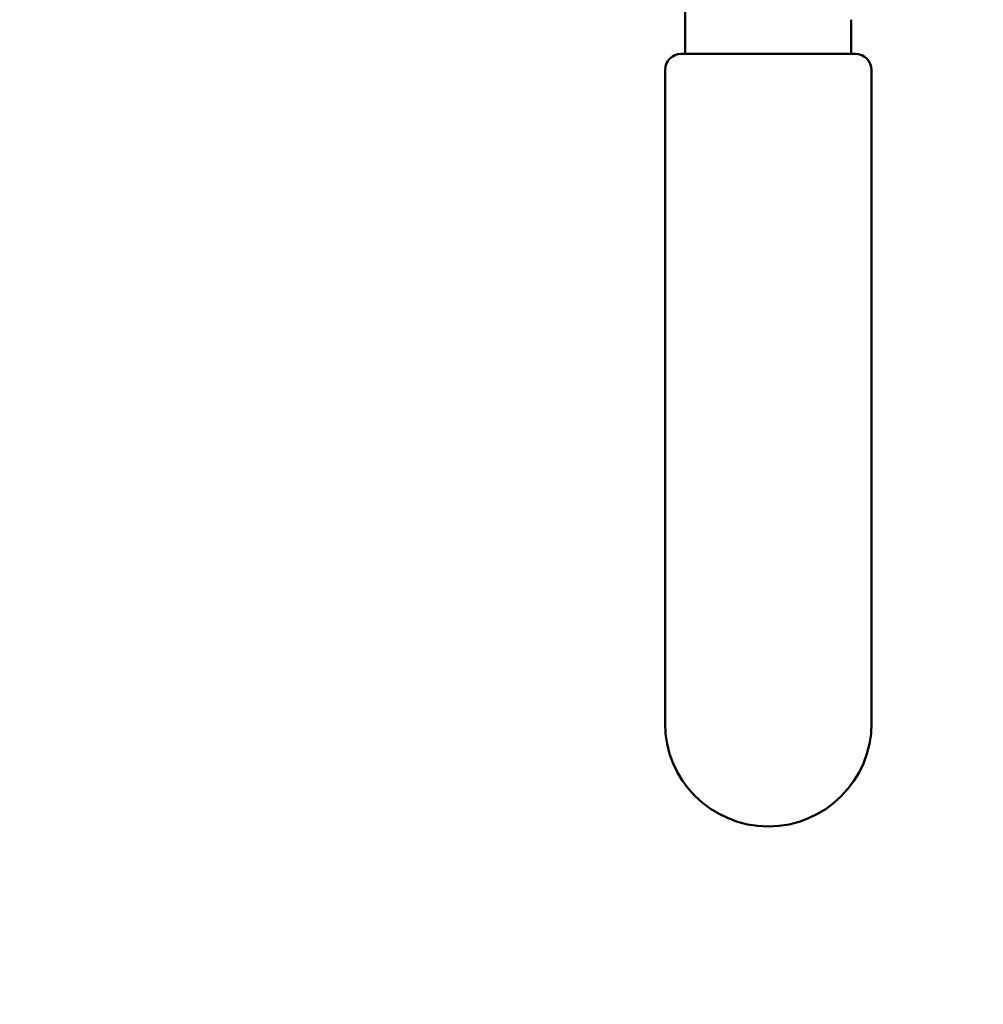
# Model space of a CAD drawing. Header units: inches. Extents: x 1 to 203, y 4 to 128.
# Tile 23 of 137: x 66.12 to 69.69, y 80 to 83.64. Entities that reach past the tile are written whole.
import ezdxf

# ---------------------------------------------------------------- set-up
doc = ezdxf.new("R2010")
doc.units = ezdxf.units.IN
doc.header["$LTSCALE"] = 6
doc.header["$MEASUREMENT"] = 0
doc.layers.add('Dimension (ANSI)', color=7, linetype='Continuous', lineweight=25)
doc.layers.add('Visible (ANSI)', color=7, linetype='Continuous', lineweight=50)
doc.styles.add('Note Text (ANSI)', font='tahoma.ttf')
doc.dimstyles.new('Default (ANSI)', dxfattribs={"dimscale": 6, "dimtxt": 0.12, "dimasz": 0.098425, "dimexe": 0.125, "dimexo": 0.0625, "dimgap": 0.031496, "dimtad": 0, "dimtih": 1, "dimtoh": 1, "dimrnd": 1e-08, "dimzin": 4, "dimdsep": 46, "dimtxsty": 'Note Text (ANSI)', "dimcen": 0.09, "dimdle": 0.393701, "dimclrd": 256, "dimclre": 256, "dimclrt": 256, "dimadec": 0, "dimazin": 1, "dimtfac": 1, "dimtofl": 0, "dimtmove": 0, "dimatfit": 3, "dimfxl": 1, "dimtolj": 1, "dimtzin": 4, "dimlwd": -1, "dimlwe": -1, "dimarcsym": 0})

# ---------------------------------------------------------------- blocks, each defined once
blk = doc.blocks.new('*D13')
at = {"layer": 'Defpoints', "color": 0, "transparency": 16777216}
for p in [(73.9203, 95.8946), (40.7648, 48.9276), (73.9203, 36.6441)]:
    blk.add_point(p, dxfattribs=at)
at = {"layer": 'Dimension (ANSI)', "transparency": 16777216}
for p, q in [((73.9203, 95.5196), (73.9203, 35.8941)), ((40.7648, 48.5526), (40.7648, 35.8941)), ((41.3554, 36.6441), (55.9622, 36.6441)), ((73.3298, 36.6441), (58.723, 36.6441))]:
    blk.add_line(p, q, dxfattribs=at)
for points in [[(41.3554, 36.7425), (41.3554, 36.5457), (40.7648, 36.6441)], [(73.3298, 36.7425), (73.3298, 36.5457), (73.9203, 36.6441)]]:
    blk.add_solid(points, dxfattribs=at)
at = {"layer": 'Dimension (ANSI)', "transparency": 16777216, "insert": (56.1511, 37.0191), "char_height": 0.72, "attachment_point": 1, "style": 'Note Text (ANSI)'}
blk.add_mtext('\\A1;33.16', dxfattribs=at)

msp = doc.modelspace()

# ---------------------------------------------------------------- linework, layer by layer
at = {"layer": 'Visible (ANSI)'}
for p, q in [((68.5849, 83.6443), (68.5849, 84.2269)), ((68.5849, 83.6443), (68.5849, 83.5862)), ((69.1999, 83.6443), (69.1999, 83.5862)), ((68.5849, 83.5176), (68.5849, 83.5862)), ((69.1999, 83.5176), (69.1999, 83.5862)), ((68.5699, 83.5176), (69.2149, 83.5176)), ((68.5099, 81.0394), (68.5099, 83.4576)), ((69.2749, 83.4576), (69.2749, 81.0394))]:
    msp.add_line(p, q, dxfattribs=at)
for centre, radius, start, end in [((68.5699, 83.4576), 0.06, 90, 180), ((69.2149, 83.4576), 0.06, 0, 90), ((68.8924, 81.0394), 0.3825, 180, 0)]:
    msp.add_arc(centre, radius, start, end, dxfattribs=at)

# ---------------------------------------------------------------- dimensions: what is measured, and where the dimension line sits
at = {"layer": 'Dimension (ANSI)'}
dim = msp.add_linear_dim(base=(73.9203, 36.6441), p1=(40.7648, 48.9276), p2=(73.9203, 95.8946), angle=180, dimstyle='Default (ANSI)', override={"dimgap": 0.031496, "dimtih": 0, "dimtoh": 0, "dimdec": 2, "dimtol": 0, "dimlim": 0, "dimtp": 0, "dimtm": 0, "dimtdec": 2, "dimatfit": 1}, dxfattribs=at)
dim.commit()
dim.dimension.update_dxf_attribs({"geometry": '*D13', "text_midpoint": (57.3426, 36.6441), "dimtype": 160})

doc.saveas('drawing.dxf')
